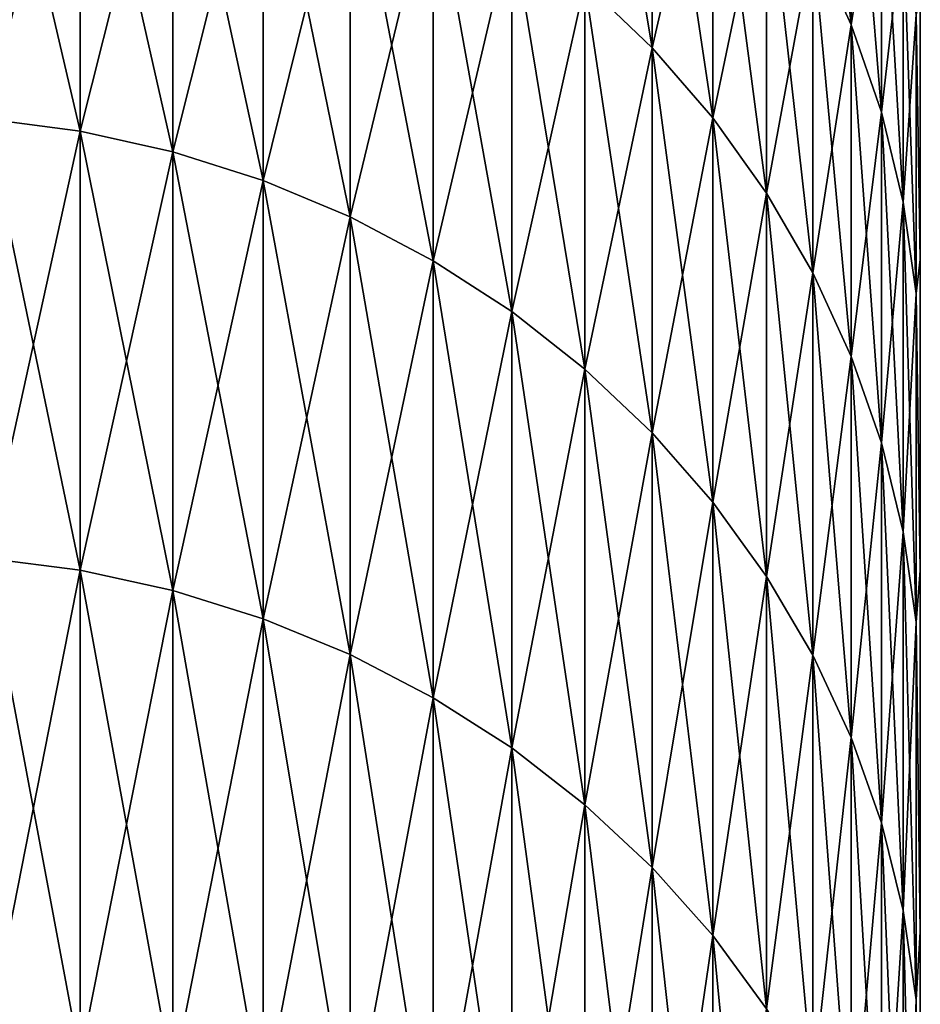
# Model space of a CAD drawing. Header units: metres. Extents: x -46 to 104, y -30 to 30.
# Tile 104 of 256: x -39.375 to -38.5, y 27.51 to 28.467. Entities that reach past the tile are written whole.
import ezdxf

# ---------------------------------------------------------------- set-up
doc = ezdxf.new("R2010")
doc.units = ezdxf.units.M
doc.layers.add('solid_26_000_502_XXX', color=7, linetype='CONTINUOUS')

msp = doc.modelspace()

# ---------------------------------------------------------------- linework, layer by layer
at = {"layer": 'solid_26_000_502_XXX'}
for points in [[(-38.760494, 28.439562, 603.533203), (-38.825825, 28.502266, 603.514526), (-38.825825, 28.828581, 604.699585)], [(-38.760494, 28.76516, 604.715698), (-38.760494, 28.439562, 603.533203), (-38.825825, 28.828581, 604.699585)], [(-38.760494, 28.439562, -8.466825), (-38.825825, 28.502266, -8.485492), (-38.825825, 28.828581, -7.300388)], [(-38.760494, 28.76516, -7.284328), (-38.760494, 28.439562, -8.466825), (-38.825825, 28.828581, -7.300388)], [(-38.567127, 28.461794, 604.79248), (-38.604385, 28.543825, 604.771729), (-38.604385, 28.81815, 605.957458)], [(-38.567127, 28.735331, 605.974854), (-38.567127, 28.461794, 604.79248), (-38.604385, 28.81815, 605.957458)], [(-38.567127, 28.461794, -7.207505), (-38.604385, 28.543825, -7.228278), (-38.604385, 28.81815, -6.042531)], [(-38.567127, 28.735331, -6.025165), (-38.567127, 28.461794, -7.207505), (-38.604385, 28.81815, -6.042531)], [(-38.760494, 28.439562, 620.466797), (-38.760494, 28.76516, 619.284302), (-38.825825, 28.502266, 620.485474)], [(-38.760494, 28.439562, 8.466825), (-38.760494, 28.76516, 7.284328), (-38.825825, 28.502266, 8.485492)], [(-38.701481, 28.371342, 603.553467), (-38.760494, 28.439562, 603.533203), (-38.760494, 28.76516, 604.715698)], [(-38.701481, 28.696157, 604.733154), (-38.701481, 28.371342, 603.553467), (-38.760494, 28.76516, 604.715698)], [(-38.701481, 28.696157, 619.266846), (-38.760494, 28.76516, 619.284302), (-38.760494, 28.439562, 620.466797)], [(-38.701481, 28.371342, -8.446514), (-38.760494, 28.439562, -8.466825), (-38.760494, 28.76516, -7.284328)], [(-38.701481, 28.696157, -7.266854), (-38.701481, 28.371342, -8.446514), (-38.760494, 28.76516, -7.284328)], [(-38.701481, 28.696157, 7.266854), (-38.760494, 28.76516, 7.284328), (-38.760494, 28.439562, 8.466825)], [(-39.316158, 28.358397, 602.264526), (-39.40773, 28.370483, 602.260376), (-39.40773, 28.748735, 603.441101)], [(-39.316158, 28.736488, 603.444763), (-39.316158, 28.358397, 602.264526), (-39.40773, 28.748735, 603.441101)], [(-39.316158, 28.736488, 620.555237), (-39.40773, 28.748735, 620.558899), (-39.40773, 28.370483, 621.739624)], [(-39.316158, 28.358397, -9.73545), (-39.40773, 28.370483, -9.739599), (-39.40773, 28.748735, -8.558869)], [(-39.316158, 28.736488, -8.555223), (-39.316158, 28.358397, -9.73545), (-39.40773, 28.748735, -8.558869)], [(-39.316158, 28.736488, 8.555223), (-39.40773, 28.748735, 8.558869), (-39.40773, 28.370483, 9.739599)], [(-39.316158, 28.358397, 621.735474), (-39.316158, 28.736488, 620.555237), (-39.40773, 28.370483, 621.739624)], [(-39.316158, 28.358397, 9.73545), (-39.316158, 28.736488, 8.555223), (-39.40773, 28.370483, 9.739599)], [(-39.226158, 28.338364, 602.271423), (-39.316158, 28.358397, 602.264526), (-39.316158, 28.736488, 603.444763)], [(-39.226158, 28.716188, 603.450806), (-39.226158, 28.338364, 602.271423), (-39.316158, 28.736488, 603.444763)], [(-39.226158, 28.716188, 620.549194), (-39.316158, 28.736488, 620.555237), (-39.316158, 28.358397, 621.735474)], [(-39.226158, 28.338364, -9.728573), (-39.316158, 28.358397, -9.73545), (-39.316158, 28.736488, -8.555223)], [(-39.226158, 28.716188, -8.54918), (-39.226158, 28.338364, -9.728573), (-39.316158, 28.736488, -8.555223)], [(-39.226158, 28.716188, 8.54918), (-39.316158, 28.736488, 8.555223), (-39.316158, 28.358397, 9.73545)], [(-38.567127, 28.461794, 619.20752), (-38.567127, 28.735331, 618.025146), (-38.604385, 28.543825, 619.228271)], [(-38.567127, 28.461794, 7.207505), (-38.567127, 28.735331, 6.025165), (-38.604385, 28.543825, 7.228278)], [(-38.537846, 28.376776, 604.814026), (-38.567127, 28.461794, 604.79248), (-38.567127, 28.735331, 605.974854)], [(-38.537846, 28.649496, 605.992859), (-38.537846, 28.376776, 604.814026), (-38.567127, 28.735331, 605.974854)], [(-38.537846, 28.649496, 618.007141), (-38.567127, 28.735331, 618.025146), (-38.567127, 28.461794, 619.20752)], [(-38.537846, 28.376776, -7.185976), (-38.567127, 28.461794, -7.207505), (-38.567127, 28.735331, -6.025165)], [(-38.537846, 28.649496, -6.007168), (-38.537846, 28.376776, -7.185976), (-38.567127, 28.735331, -6.025165)], [(-38.537846, 28.649496, 6.007168), (-38.567127, 28.735331, 6.025165), (-38.567127, 28.461794, 7.207505)], [(-39.226158, 28.338364, 621.728577), (-39.226158, 28.716188, 620.549194), (-39.316158, 28.358397, 621.735474)], [(-39.226158, 28.338364, 9.728573), (-39.226158, 28.716188, 8.54918), (-39.316158, 28.358397, 9.73545)], [(-39.1385, 28.310555, 602.280945), (-39.226158, 28.338364, 602.271423), (-39.226158, 28.716188, 603.450806)], [(-39.1385, 28.688007, 603.459229), (-39.1385, 28.310555, 602.280945), (-39.226158, 28.716188, 603.450806)], [(-39.1385, 28.688007, 620.540771), (-39.226158, 28.716188, 620.549194), (-39.226158, 28.338364, 621.728577)], [(-39.1385, 28.310555, -9.719026), (-39.226158, 28.338364, -9.728573), (-39.226158, 28.716188, -8.54918)], [(-39.1385, 28.688007, -8.54079), (-39.1385, 28.310555, -9.719026), (-39.226158, 28.716188, -8.54918)], [(-39.1385, 28.688007, 8.54079), (-39.226158, 28.716188, 8.54918), (-39.226158, 28.338364, 9.728573)], [(-38.701481, 28.371342, 620.446533), (-38.701481, 28.696157, 619.266846), (-38.760494, 28.439562, 620.466797)], [(-38.701481, 28.371342, 8.446514), (-38.701481, 28.696157, 7.266854), (-38.760494, 28.439562, 8.466825)], [(-38.649296, 28.298191, 603.575256), (-38.701481, 28.371342, 603.553467), (-38.701481, 28.696157, 604.733154)], [(-38.649296, 28.622169, 604.751892), (-38.649296, 28.298191, 603.575256), (-38.701481, 28.696157, 604.733154)], [(-38.649296, 28.622169, 619.248108), (-38.701481, 28.696157, 619.266846), (-38.701481, 28.371342, 620.446533)], [(-38.649296, 28.298191, -8.424736), (-38.701481, 28.371342, -8.446514), (-38.701481, 28.696157, -7.266854)], [(-38.649296, 28.622169, -7.248117), (-38.649296, 28.298191, -8.424736), (-38.701481, 28.696157, -7.266854)], [(-38.649296, 28.622169, 7.248117), (-38.701481, 28.696157, 7.266854), (-38.701481, 28.371342, 8.446514)], [(-39.1385, 28.310555, 621.719055), (-39.1385, 28.688007, 620.540771), (-39.226158, 28.338364, 621.728577)], [(-39.1385, 28.310555, 9.719026), (-39.1385, 28.688007, 8.54079), (-39.226158, 28.338364, 9.728573)], [(-39.053932, 28.275206, 602.293091), (-39.1385, 28.310555, 602.280945), (-39.1385, 28.688007, 603.459229)], [(-39.053932, 28.652187, 603.469849), (-39.053932, 28.275206, 602.293091), (-39.1385, 28.688007, 603.459229)], [(-39.053932, 28.652187, 620.530151), (-39.1385, 28.688007, 620.540771), (-39.1385, 28.310555, 621.719055)], [(-39.053932, 28.275206, -9.70689), (-39.1385, 28.310555, -9.719026), (-39.1385, 28.688007, -8.54079)], [(-39.053932, 28.652187, -8.530126), (-39.053932, 28.275206, -9.70689), (-39.1385, 28.688007, -8.54079)], [(-39.053932, 28.652187, 8.530126), (-39.1385, 28.688007, 8.54079), (-39.1385, 28.310555, 9.719026)], [(-39.053932, 28.275206, 621.706909), (-39.053932, 28.652187, 620.530151), (-39.1385, 28.310555, 621.719055)], [(-39.053932, 28.275206, 9.70689), (-39.053932, 28.652187, 8.530126), (-39.1385, 28.310555, 9.719026)], [(-38.973175, 28.23262, 602.307739), (-39.053932, 28.275206, 602.293091), (-39.053932, 28.652187, 603.469849)], [(-38.973175, 28.609035, 603.482727), (-38.973175, 28.23262, 602.307739), (-39.053932, 28.652187, 603.469849)], [(-38.973175, 28.609035, 620.517273), (-39.053932, 28.652187, 620.530151), (-39.053932, 28.275206, 621.706909)], [(-38.973175, 28.23262, -9.69227), (-39.053932, 28.275206, -9.70689), (-39.053932, 28.652187, -8.530126)], [(-38.973175, 28.609035, -8.517279), (-38.973175, 28.23262, -9.69227), (-39.053932, 28.652187, -8.530126)], [(-38.973175, 28.609035, 8.517279), (-39.053932, 28.652187, 8.530126), (-39.053932, 28.275206, 9.70689)], [(-38.537846, 28.376776, 619.185974), (-38.537846, 28.649496, 618.007141), (-38.567127, 28.461794, 619.20752)], [(-38.537846, 28.376776, 7.185976), (-38.537846, 28.649496, 6.007168), (-38.567127, 28.461794, 7.207505)], [(-38.516788, 28.289501, 604.836121), (-38.537846, 28.376776, 604.814026), (-38.537846, 28.649496, 605.992859)], [(-38.516788, 28.561382, 606.011292), (-38.516788, 28.289501, 604.836121), (-38.537846, 28.649496, 605.992859)], [(-38.516788, 28.561382, 617.988708), (-38.537846, 28.649496, 618.007141), (-38.537846, 28.376776, 619.185974)], [(-38.516788, 28.289501, -7.163875), (-38.537846, 28.376776, -7.185976), (-38.537846, 28.649496, -6.007168)], [(-38.516788, 28.561382, -5.988692), (-38.516788, 28.289501, -7.163875), (-38.537846, 28.649496, -6.007168)], [(-38.516788, 28.561382, 5.988692), (-38.537846, 28.649496, 6.007168), (-38.537846, 28.376776, 7.185976)], [(-38.649296, 28.298191, 620.424744), (-38.649296, 28.622169, 619.248108), (-38.701481, 28.371342, 620.446533)], [(-38.649296, 28.298191, 8.424736), (-38.649296, 28.622169, 7.248117), (-38.701481, 28.371342, 8.446514)], [(-38.604385, 28.220732, 603.598328), (-38.649296, 28.298191, 603.575256), (-38.649296, 28.622169, 604.751892)], [(-38.604385, 28.543825, 604.771729), (-38.604385, 28.220732, 603.598328), (-38.649296, 28.622169, 604.751892)], [(-38.604385, 28.543825, 619.228271), (-38.649296, 28.622169, 619.248108), (-38.649296, 28.298191, 620.424744)], [(-38.604385, 28.220732, -8.401676), (-38.649296, 28.298191, -8.424736), (-38.649296, 28.622169, -7.248117)], [(-38.604385, 28.543825, -7.228278), (-38.604385, 28.220732, -8.401676), (-38.649296, 28.622169, -7.248117)], [(-38.604385, 28.543825, 7.228278), (-38.649296, 28.622169, 7.248117), (-38.649296, 28.298191, 8.424736)], [(-38.973175, 28.23262, 621.692261), (-38.973175, 28.609035, 620.517273), (-39.053932, 28.275206, 621.706909)], [(-38.973175, 28.23262, 9.69227), (-38.973175, 28.609035, 8.517279), (-39.053932, 28.275206, 9.70689)], [(-38.896923, 28.183163, 602.324707), (-38.973175, 28.23262, 602.307739), (-38.973175, 28.609035, 603.482727)], [(-38.896923, 28.558918, 603.49762), (-38.896923, 28.183163, 602.324707), (-38.973175, 28.609035, 603.482727)], [(-38.896923, 28.558918, 620.50238), (-38.973175, 28.609035, 620.517273), (-38.973175, 28.23262, 621.692261)], [(-38.896923, 28.183163, -9.675292), (-38.973175, 28.23262, -9.69227), (-38.973175, 28.609035, -8.517279)], [(-38.896923, 28.558918, -8.502358), (-38.896923, 28.183163, -9.675292), (-38.973175, 28.609035, -8.517279)], [(-38.896923, 28.558918, 8.502358), (-38.973175, 28.609035, 8.517279), (-38.973175, 28.23262, 9.69227)], [(-38.896923, 28.183163, 621.675293), (-38.896923, 28.558918, 620.50238), (-38.973175, 28.23262, 621.692261)], [(-38.896923, 28.183163, 9.675292), (-38.896923, 28.558918, 8.502358), (-38.973175, 28.23262, 9.69227)], [(-38.825825, 28.127254, 602.343872), (-38.896923, 28.183163, 602.324707), (-38.896923, 28.558918, 603.49762)], [(-38.825825, 28.502266, 603.514526), (-38.825825, 28.127254, 602.343872), (-38.896923, 28.558918, 603.49762)], [(-38.825825, 28.502266, 620.485474), (-38.896923, 28.558918, 620.50238), (-38.896923, 28.183163, 621.675293)], [(-38.825825, 28.127254, -9.656099), (-38.896923, 28.183163, -9.675292), (-38.896923, 28.558918, -8.502358)], [(-38.825825, 28.502266, -8.485492), (-38.825825, 28.127254, -9.656099), (-38.896923, 28.558918, -8.502358)], [(-38.825825, 28.502266, 8.485492), (-38.896923, 28.558918, 8.502358), (-38.896923, 28.183163, 9.675292)], [(-38.516788, 28.289501, 619.163879), (-38.516788, 28.561382, 617.988708), (-38.537846, 28.376776, 619.185974)], [(-38.516788, 28.289501, 7.163875), (-38.516788, 28.561382, 5.988692), (-38.537846, 28.376776, 7.185976)], [(-38.504139, 28.200714, 604.858582), (-38.516788, 28.289501, 604.836121), (-38.516788, 28.561382, 606.011292)], [(-38.504139, 28.471743, 606.03009), (-38.504139, 28.200714, 604.858582), (-38.516788, 28.561382, 606.011292)], [(-38.504139, 28.471743, 617.96991), (-38.516788, 28.561382, 617.988708), (-38.516788, 28.289501, 619.163879)], [(-38.504139, 28.200714, -7.141391), (-38.516788, 28.289501, -7.163875), (-38.516788, 28.561382, -5.988692)], [(-38.504139, 28.471743, -5.969897), (-38.504139, 28.200714, -7.141391), (-38.516788, 28.561382, -5.988692)], [(-38.504139, 28.471743, 5.969897), (-38.516788, 28.561382, 5.988692), (-38.516788, 28.289501, 7.163875)], [(-38.604385, 28.220732, 620.401672), (-38.604385, 28.543825, 619.228271), (-38.649296, 28.298191, 620.424744)], [(-38.604385, 28.220732, 8.401676), (-38.604385, 28.543825, 7.228278), (-38.649296, 28.298191, 8.424736)], [(-38.567127, 28.139629, 603.622498), (-38.604385, 28.220732, 603.598328), (-38.604385, 28.543825, 604.771729)], [(-38.567127, 28.461794, 604.79248), (-38.567127, 28.139629, 603.622498), (-38.604385, 28.543825, 604.771729)], [(-38.567127, 28.461794, 619.20752), (-38.604385, 28.543825, 619.228271), (-38.604385, 28.220732, 620.401672)], [(-38.567127, 28.139629, -8.377531), (-38.604385, 28.220732, -8.401676), (-38.604385, 28.543825, -7.228278)], [(-38.567127, 28.461794, -7.207505), (-38.567127, 28.139629, -8.377531), (-38.604385, 28.543825, -7.228278)], [(-38.567127, 28.461794, 7.207505), (-38.604385, 28.543825, 7.228278), (-38.604385, 28.220732, 8.401676)], [(-38.825825, 28.127254, 621.656128), (-38.825825, 28.502266, 620.485474), (-38.896923, 28.183163, 621.675293)], [(-38.825825, 28.127254, 9.656099), (-38.825825, 28.502266, 8.485492), (-38.896923, 28.183163, 9.675292)], [(-38.760494, 28.065376, 602.365173), (-38.825825, 28.127254, 602.343872), (-38.825825, 28.502266, 603.514526)], [(-38.760494, 28.439562, 603.533203), (-38.760494, 28.065376, 602.365173), (-38.825825, 28.502266, 603.514526)], [(-38.760494, 28.439562, 620.466797), (-38.825825, 28.502266, 620.485474), (-38.825825, 28.127254, 621.656128)], [(-38.760494, 28.065376, -9.634856), (-38.825825, 28.127254, -9.656099), (-38.825825, 28.502266, -8.485492)], [(-38.760494, 28.439562, -8.466825), (-38.760494, 28.065376, -9.634856), (-38.825825, 28.502266, -8.485492)], [(-38.760494, 28.439562, 8.466825), (-38.825825, 28.502266, 8.485492), (-38.825825, 28.127254, 9.656099)], [(-38.504139, 28.471743, 5.969897), (-38.5, 28.23386, 6.621858), (-38.5, 28.486378, 5.433796)], [(-38.504139, 28.471743, -5.969897), (-38.5, 28.486374, -5.433815), (-38.5, 28.233856, -6.621876)], [(-38.504139, 28.471743, 617.96991), (-38.5, 28.23385, 618.621887), (-38.5, 28.486372, 617.433838)], [(-38.504139, 28.471743, 606.03009), (-38.5, 28.486368, 606.566162), (-38.5, 28.233847, 605.378052)], [(-38.5, 28.486374, -5.433815), (-38.5, 28.486378, 5.433796), (-38.5, 28.23386, 6.621858)], [(-38.5, 28.233856, -6.621876), (-38.5, 28.486374, -5.433815), (-38.5, 28.23386, 6.621858)], [(-38.5, 28.486368, 606.566162), (-38.5, 28.486372, 617.433838), (-38.5, 28.23385, 618.621887)], [(-38.5, 28.233847, 605.378052), (-38.5, 28.486368, 606.566162), (-38.5, 28.23385, 618.621887)], [(-38.504139, 28.200714, 619.141418), (-38.504139, 28.471743, 617.96991), (-38.516788, 28.289501, 619.163879)], [(-38.504139, 28.200714, 7.141391), (-38.504139, 28.471743, 5.969897), (-38.516788, 28.289501, 7.163875)], [(-38.504139, 28.200714, 619.141418), (-38.5, 28.23385, 618.621887), (-38.504139, 28.471743, 617.96991)], [(-38.504139, 28.471743, 606.03009), (-38.5, 28.233847, 605.378052), (-38.504139, 28.200714, 604.858582)], [(-38.504139, 28.200714, 7.141391), (-38.5, 28.23386, 6.621858), (-38.504139, 28.471743, 5.969897)], [(-38.504139, 28.471743, -5.969897), (-38.5, 28.233856, -6.621876), (-38.504139, 28.200714, -7.141391)], [(-38.567127, 28.139629, 620.377502), (-38.567127, 28.461794, 619.20752), (-38.604385, 28.220732, 620.401672)], [(-38.567127, 28.139629, 8.377531), (-38.567127, 28.461794, 7.207505), (-38.604385, 28.220732, 8.401676)], [(-38.537846, 28.055576, 603.647522), (-38.567127, 28.139629, 603.622498), (-38.567127, 28.461794, 604.79248)], [(-38.537846, 28.376776, 604.814026), (-38.537846, 28.055576, 603.647522), (-38.567127, 28.461794, 604.79248)], [(-38.537846, 28.376776, 619.185974), (-38.567127, 28.461794, 619.20752), (-38.567127, 28.139629, 620.377502)], [(-38.537846, 28.055576, -8.352507), (-38.567127, 28.139629, -8.377531), (-38.567127, 28.461794, -7.207505)], [(-38.537846, 28.376776, -7.185976), (-38.537846, 28.055576, -8.352507), (-38.567127, 28.461794, -7.207505)], [(-38.537846, 28.376776, 7.185976), (-38.567127, 28.461794, 7.207505), (-38.567127, 28.139629, 8.377531)], [(-38.760494, 28.065376, 621.634827), (-38.760494, 28.439562, 620.466797), (-38.825825, 28.127254, 621.656128)], [(-38.760494, 28.065376, 9.634856), (-38.760494, 28.439562, 8.466825), (-38.825825, 28.127254, 9.656099)], [(-38.701481, 27.998055, 602.388245), (-38.760494, 28.065376, 602.365173), (-38.760494, 28.439562, 603.533203)], [(-38.701481, 28.371342, 603.553467), (-38.701481, 27.998055, 602.388245), (-38.760494, 28.439562, 603.533203)], [(-38.701481, 28.371342, 620.446533), (-38.760494, 28.439562, 620.466797), (-38.760494, 28.065376, 621.634827)], [(-38.701481, 27.998055, -9.611744), (-38.760494, 28.065376, -9.634856), (-38.760494, 28.439562, -8.466825)], [(-38.701481, 28.371342, -8.446514), (-38.701481, 27.998055, -9.611744), (-38.760494, 28.439562, -8.466825)], [(-38.701481, 28.371342, 8.446514), (-38.760494, 28.439562, 8.466825), (-38.760494, 28.065376, 9.634856)], [(-39.316158, 27.931854, 601.100952), (-39.40773, 27.943758, 601.096313), (-39.40773, 28.370483, 602.260376)], [(-39.316158, 28.358397, 602.264526), (-39.316158, 27.931854, 601.100952), (-39.40773, 28.370483, 602.260376)], [(-39.316158, 28.358397, 621.735474), (-39.40773, 28.370483, 621.739624), (-39.40773, 27.943758, 622.903687)], [(-39.316158, 27.931854, -10.899043), (-39.40773, 27.943758, -10.903688), (-39.40773, 28.370483, -9.739599)], [(-39.316158, 28.358397, -9.73545), (-39.316158, 27.931854, -10.899043), (-39.40773, 28.370483, -9.739599)], [(-39.316158, 28.358397, 9.73545), (-39.40773, 28.370483, 9.739599), (-39.40773, 27.943758, 10.903688)], [(-38.701481, 27.998055, 621.611755), (-38.701481, 28.371342, 620.446533), (-38.760494, 28.065376, 621.634827)], [(-38.701481, 27.998055, 9.611744), (-38.701481, 28.371342, 8.446514), (-38.760494, 28.065376, 9.634856)], [(-38.649296, 27.925865, 602.413025), (-38.701481, 27.998055, 602.388245), (-38.701481, 28.371342, 603.553467)], [(-38.649296, 28.298191, 603.575256), (-38.649296, 27.925865, 602.413025), (-38.701481, 28.371342, 603.553467)], [(-38.649296, 28.298191, 620.424744), (-38.701481, 28.371342, 620.446533), (-38.701481, 27.998055, 621.611755)], [(-38.649296, 27.925865, -9.586962), (-38.701481, 27.998055, -9.611744), (-38.701481, 28.371342, -8.446514)], [(-38.649296, 28.298191, -8.424736), (-38.649296, 27.925865, -9.586962), (-38.701481, 28.371342, -8.446514)], [(-38.649296, 28.298191, 8.424736), (-38.701481, 28.371342, 8.446514), (-38.701481, 27.998055, 9.611744)], [(-38.537846, 28.055576, 620.352478), (-38.537846, 28.376776, 619.185974), (-38.567127, 28.139629, 620.377502)], [(-38.537846, 28.055576, 8.352507), (-38.537846, 28.376776, 7.185976), (-38.567127, 28.139629, 8.377531)], [(-38.516788, 27.969288, 603.673157), (-38.537846, 28.055576, 603.647522), (-38.537846, 28.376776, 604.814026)], [(-38.516788, 28.289501, 604.836121), (-38.516788, 27.969288, 603.673157), (-38.537846, 28.376776, 604.814026)], [(-38.516788, 28.289501, 619.163879), (-38.537846, 28.376776, 619.185974), (-38.537846, 28.055576, 620.352478)], [(-38.516788, 27.969288, -8.326818), (-38.537846, 28.055576, -8.352507), (-38.537846, 28.376776, -7.185976)], [(-38.516788, 28.289501, -7.163875), (-38.516788, 27.969288, -8.326818), (-38.537846, 28.376776, -7.185976)], [(-38.516788, 28.289501, 7.163875), (-38.537846, 28.376776, 7.185976), (-38.537846, 28.055576, 8.352507)], [(-39.316158, 27.931854, 622.899048), (-39.316158, 28.358397, 621.735474), (-39.40773, 27.943758, 622.903687)], [(-39.316158, 27.931854, 10.899043), (-39.316158, 28.358397, 9.73545), (-39.40773, 27.943758, 10.903688)], [(-39.226158, 27.912123, 601.108643), (-39.316158, 27.931854, 601.100952), (-39.316158, 28.358397, 602.264526)], [(-39.226158, 28.338364, 602.271423), (-39.226158, 27.912123, 601.108643), (-39.316158, 28.358397, 602.264526)], [(-39.226158, 28.338364, 621.728577), (-39.316158, 28.358397, 621.735474), (-39.316158, 27.931854, 622.899048)], [(-39.226158, 27.912123, -10.891344), (-39.316158, 27.931854, -10.899043), (-39.316158, 28.358397, -9.73545)], [(-39.226158, 28.338364, -9.728573), (-39.226158, 27.912123, -10.891344), (-39.316158, 28.358397, -9.73545)], [(-39.226158, 28.338364, 9.728573), (-39.316158, 28.358397, 9.73545), (-39.316158, 27.931854, 10.899043)], [(-39.226158, 27.912123, 622.891357), (-39.226158, 28.338364, 621.728577), (-39.316158, 27.931854, 622.899048)], [(-39.226158, 27.912123, 10.891344), (-39.226158, 28.338364, 9.728573), (-39.316158, 27.931854, 10.899043)], [(-39.1385, 27.884731, 601.119324), (-39.226158, 27.912123, 601.108643), (-39.226158, 28.338364, 602.271423)], [(-39.1385, 28.310555, 602.280945), (-39.1385, 27.884731, 601.119324), (-39.226158, 28.338364, 602.271423)], [(-39.1385, 28.310555, 621.719055), (-39.226158, 28.338364, 621.728577), (-39.226158, 27.912123, 622.891357)], [(-39.1385, 27.884731, -10.880656), (-39.226158, 27.912123, -10.891344), (-39.226158, 28.338364, -9.728573)], [(-39.1385, 28.310555, -9.719026), (-39.1385, 27.884731, -10.880656), (-39.226158, 28.338364, -9.728573)], [(-39.1385, 28.310555, 9.719026), (-39.226158, 28.338364, 9.728573), (-39.226158, 27.912123, 10.891344)], [(-39.1385, 27.884731, 622.880676), (-39.1385, 28.310555, 621.719055), (-39.226158, 27.912123, 622.891357)], [(-39.1385, 27.884731, 10.880656), (-39.1385, 28.310555, 9.719026), (-39.226158, 27.912123, 10.891344)], [(-39.053932, 27.849915, 601.132935), (-39.1385, 27.884731, 601.119324), (-39.1385, 28.310555, 602.280945)], [(-39.053932, 28.275206, 602.293091), (-39.053932, 27.849915, 601.132935), (-39.1385, 28.310555, 602.280945)], [(-39.053932, 28.275206, 621.706909), (-39.1385, 28.310555, 621.719055), (-39.1385, 27.884731, 622.880676)], [(-39.053932, 27.849915, -10.86707), (-39.1385, 27.884731, -10.880656), (-39.1385, 28.310555, -9.719026)], [(-39.053932, 28.275206, -9.70689), (-39.053932, 27.849915, -10.86707), (-39.1385, 28.310555, -9.719026)], [(-39.053932, 28.275206, 9.70689), (-39.1385, 28.310555, 9.719026), (-39.1385, 27.884731, 10.880656)], [(-38.649296, 27.925865, 621.586975), (-38.649296, 28.298191, 620.424744), (-38.701481, 27.998055, 621.611755)], [(-38.649296, 27.925865, 9.586962), (-38.649296, 28.298191, 8.424736), (-38.701481, 27.998055, 9.611744)], [(-38.604385, 27.849426, 602.43927), (-38.649296, 27.925865, 602.413025), (-38.649296, 28.298191, 603.575256)], [(-38.604385, 28.220732, 603.598328), (-38.604385, 27.849426, 602.43927), (-38.649296, 28.298191, 603.575256)], [(-38.604385, 28.220732, 620.401672), (-38.649296, 28.298191, 620.424744), (-38.649296, 27.925865, 621.586975)], [(-38.604385, 27.849426, -9.56072), (-38.649296, 27.925865, -9.586962), (-38.649296, 28.298191, -8.424736)], [(-38.604385, 28.220732, -8.401676), (-38.604385, 27.849426, -9.56072), (-38.649296, 28.298191, -8.424736)], [(-38.604385, 28.220732, 8.401676), (-38.649296, 28.298191, 8.424736), (-38.649296, 27.925865, 9.586962)], [(-38.516788, 27.969288, 620.326843), (-38.516788, 28.289501, 619.163879), (-38.537846, 28.055576, 620.352478)], [(-38.516788, 27.969288, 8.326818), (-38.516788, 28.289501, 7.163875), (-38.537846, 28.055576, 8.352507)], [(-38.504139, 27.881506, 603.699341), (-38.516788, 27.969288, 603.673157), (-38.516788, 28.289501, 604.836121)], [(-38.504139, 28.200714, 604.858582), (-38.504139, 27.881506, 603.699341), (-38.516788, 28.289501, 604.836121)], [(-38.504139, 28.200714, 619.141418), (-38.516788, 28.289501, 619.163879), (-38.516788, 27.969288, 620.326843)], [(-38.504139, 27.881506, -8.300684), (-38.516788, 27.969288, -8.326818), (-38.516788, 28.289501, -7.163875)], [(-38.504139, 28.200714, -7.141391), (-38.504139, 27.881506, -8.300684), (-38.516788, 28.289501, -7.163875)], [(-38.504139, 28.200714, 7.141391), (-38.516788, 28.289501, 7.163875), (-38.516788, 27.969288, 8.326818)], [(-39.053932, 27.849915, 622.867065), (-39.053932, 28.275206, 621.706909), (-39.1385, 27.884731, 622.880676)], [(-39.053932, 27.849915, 10.86707), (-39.053932, 28.275206, 9.70689), (-39.1385, 27.884731, 10.880656)], [(-38.973175, 27.80797, 601.149292), (-39.053932, 27.849915, 601.132935), (-39.053932, 28.275206, 602.293091)], [(-38.973175, 28.23262, 602.307739), (-38.973175, 27.80797, 601.149292), (-39.053932, 28.275206, 602.293091)], [(-38.973175, 28.23262, 621.692261), (-39.053932, 28.275206, 621.706909), (-39.053932, 27.849915, 622.867065)], [(-38.973175, 27.80797, -10.850703), (-39.053932, 27.849915, -10.86707), (-39.053932, 28.275206, -9.70689)], [(-38.973175, 28.23262, -9.69227), (-38.973175, 27.80797, -10.850703), (-39.053932, 28.275206, -9.70689)], [(-38.973175, 28.23262, 9.69227), (-39.053932, 28.275206, 9.70689), (-39.053932, 27.849915, 10.86707)], [(-38.973175, 27.80797, 622.850708), (-38.973175, 28.23262, 621.692261), (-39.053932, 27.849915, 622.867065)], [(-38.973175, 27.80797, 10.850703), (-38.973175, 28.23262, 9.69227), (-39.053932, 27.849915, 10.86707)], [(-38.896923, 27.759256, 601.168335), (-38.973175, 27.80797, 601.149292), (-38.973175, 28.23262, 602.307739)], [(-38.896923, 28.183163, 602.324707), (-38.896923, 27.759256, 601.168335), (-38.973175, 28.23262, 602.307739)], [(-38.896923, 28.183163, 621.675293), (-38.973175, 28.23262, 621.692261), (-38.973175, 27.80797, 622.850708)], [(-38.896923, 27.759256, -10.831696), (-38.973175, 27.80797, -10.850703), (-38.973175, 28.23262, -9.69227)], [(-38.896923, 28.183163, -9.675292), (-38.896923, 27.759256, -10.831696), (-38.973175, 28.23262, -9.69227)], [(-38.896923, 28.183163, 9.675292), (-38.973175, 28.23262, 9.69227), (-38.973175, 27.80797, 10.850703)], [(-38.504139, 28.200714, 7.141391), (-38.5, 27.931816, 7.798305), (-38.5, 28.23386, 6.621858)], [(-38.504139, 28.200714, -7.141391), (-38.5, 28.233856, -6.621876), (-38.5, 27.93181, -7.798323)], [(-38.504139, 28.200714, 619.141418), (-38.5, 27.931803, 619.79834), (-38.5, 28.23385, 618.621887)], [(-38.504139, 28.200714, 604.858582), (-38.5, 28.233847, 605.378052), (-38.5, 27.931797, 604.201599)], [(-38.5, 28.233856, -6.621876), (-38.5, 28.23386, 6.621858), (-38.5, 27.931816, 7.798305)], [(-38.5, 27.93181, -7.798323), (-38.5, 28.233856, -6.621876), (-38.5, 27.931816, 7.798305)], [(-38.5, 28.233847, 605.378052), (-38.5, 28.23385, 618.621887), (-38.5, 27.931803, 619.79834)], [(-38.5, 27.931797, 604.201599), (-38.5, 28.233847, 605.378052), (-38.5, 27.931803, 619.79834)], [(-38.604385, 27.849426, 621.56073), (-38.604385, 28.220732, 620.401672), (-38.649296, 27.925865, 621.586975)], [(-38.604385, 27.849426, 9.56072), (-38.604385, 28.220732, 8.401676), (-38.649296, 27.925865, 9.586962)], [(-38.567127, 27.76939, 602.466736), (-38.604385, 27.849426, 602.43927), (-38.604385, 28.220732, 603.598328)], [(-38.567127, 28.139629, 603.622498), (-38.567127, 27.76939, 602.466736), (-38.604385, 28.220732, 603.598328)], [(-38.567127, 28.139629, 620.377502), (-38.604385, 28.220732, 620.401672), (-38.604385, 27.849426, 621.56073)], [(-38.567127, 27.76939, -9.533244), (-38.604385, 27.849426, -9.56072), (-38.604385, 28.220732, -8.401676)], [(-38.567127, 28.139629, -8.377531), (-38.567127, 27.76939, -9.533244), (-38.604385, 28.220732, -8.401676)], [(-38.567127, 28.139629, 8.377531), (-38.604385, 28.220732, 8.401676), (-38.604385, 27.849426, 9.56072)], [(-38.504139, 27.881506, 620.300659), (-38.504139, 28.200714, 619.141418), (-38.516788, 27.969288, 620.326843)], [(-38.504139, 27.881506, 8.300684), (-38.504139, 28.200714, 7.141391), (-38.516788, 27.969288, 8.326818)], [(-38.504139, 27.881506, 620.300659), (-38.5, 27.931803, 619.79834), (-38.504139, 28.200714, 619.141418)], [(-38.504139, 28.200714, 604.858582), (-38.5, 27.931797, 604.201599), (-38.504139, 27.881506, 603.699341)], [(-38.504139, 27.881506, 8.300684), (-38.5, 27.931816, 7.798305), (-38.504139, 28.200714, 7.141391)], [(-38.504139, 28.200714, -7.141391), (-38.5, 27.93181, -7.798323), (-38.504139, 27.881506, -8.300684)], [(-38.896923, 27.759256, 622.831665), (-38.896923, 28.183163, 621.675293), (-38.973175, 27.80797, 622.850708)], [(-38.896923, 27.759256, 10.831696), (-38.896923, 28.183163, 9.675292), (-38.973175, 27.80797, 10.850703)], [(-38.825825, 27.704189, 601.189819), (-38.896923, 27.759256, 601.168335), (-38.896923, 28.183163, 602.324707)], [(-38.825825, 28.127254, 602.343872), (-38.825825, 27.704189, 601.189819), (-38.896923, 28.183163, 602.324707)], [(-38.825825, 28.127254, 621.656128), (-38.896923, 28.183163, 621.675293), (-38.896923, 27.759256, 622.831665)], [(-38.825825, 27.704189, -10.810208), (-38.896923, 27.759256, -10.831696), (-38.896923, 28.183163, -9.675292)], [(-38.825825, 28.127254, -9.656099), (-38.825825, 27.704189, -10.810208), (-38.896923, 28.183163, -9.675292)], [(-38.825825, 28.127254, 9.656099), (-38.896923, 28.183163, 9.675292), (-38.896923, 27.759256, 10.831696)], [(-38.567127, 27.76939, 621.533264), (-38.567127, 28.139629, 620.377502), (-38.604385, 27.849426, 621.56073)], [(-38.567127, 27.76939, 9.533244), (-38.567127, 28.139629, 8.377531), (-38.604385, 27.849426, 9.56072)], [(-38.537846, 27.686441, 602.495239), (-38.567127, 27.76939, 602.466736), (-38.567127, 28.139629, 603.622498)], [(-38.537846, 28.055576, 603.647522), (-38.537846, 27.686441, 602.495239), (-38.567127, 28.139629, 603.622498)], [(-38.537846, 28.055576, 620.352478), (-38.567127, 28.139629, 620.377502), (-38.567127, 27.76939, 621.533264)], [(-38.537846, 27.686441, -9.504767), (-38.567127, 27.76939, -9.533244), (-38.567127, 28.139629, -8.377531)], [(-38.537846, 28.055576, -8.352507), (-38.537846, 27.686441, -9.504767), (-38.567127, 28.139629, -8.377531)], [(-38.537846, 28.055576, 8.352507), (-38.567127, 28.139629, 8.377531), (-38.567127, 27.76939, 9.533244)], [(-38.825825, 27.704189, 622.810181), (-38.825825, 28.127254, 621.656128), (-38.896923, 27.759256, 622.831665)], [(-38.825825, 27.704189, 10.810208), (-38.825825, 28.127254, 9.656099), (-38.896923, 27.759256, 10.831696)], [(-38.760494, 27.643242, 601.213562), (-38.825825, 27.704189, 601.189819), (-38.825825, 28.127254, 602.343872)], [(-38.760494, 28.065376, 602.365173), (-38.760494, 27.643242, 601.213562), (-38.825825, 28.127254, 602.343872)], [(-38.760494, 28.065376, 621.634827), (-38.825825, 28.127254, 621.656128), (-38.825825, 27.704189, 622.810181)], [(-38.760494, 27.643242, -10.786427), (-38.825825, 27.704189, -10.810208), (-38.825825, 28.127254, -9.656099)], [(-38.760494, 28.065376, -9.634856), (-38.760494, 27.643242, -10.786427), (-38.825825, 28.127254, -9.656099)], [(-38.760494, 28.065376, 9.634856), (-38.825825, 28.127254, 9.656099), (-38.825825, 27.704189, 10.810208)], [(-38.760494, 27.643242, 622.786438), (-38.760494, 28.065376, 621.634827), (-38.825825, 27.704189, 622.810181)], [(-38.760494, 27.643242, 10.786427), (-38.760494, 28.065376, 9.634856), (-38.825825, 27.704189, 10.810208)], [(-38.701481, 27.576933, 601.239441), (-38.760494, 27.643242, 601.213562), (-38.760494, 28.065376, 602.365173)], [(-38.701481, 27.998055, 602.388245), (-38.701481, 27.576933, 601.239441), (-38.760494, 28.065376, 602.365173)], [(-38.701481, 27.998055, 621.611755), (-38.760494, 28.065376, 621.634827), (-38.760494, 27.643242, 622.786438)], [(-38.701481, 27.576933, -10.760552), (-38.760494, 27.643242, -10.786427), (-38.760494, 28.065376, -9.634856)], [(-38.701481, 27.998055, -9.611744), (-38.701481, 27.576933, -10.760552), (-38.760494, 28.065376, -9.634856)], [(-38.701481, 27.998055, 9.611744), (-38.760494, 28.065376, 9.634856), (-38.760494, 27.643242, 10.786427)], [(-38.537846, 27.686441, 621.504761), (-38.537846, 28.055576, 620.352478), (-38.567127, 27.76939, 621.533264)], [(-38.537846, 27.686441, 9.504767), (-38.537846, 28.055576, 8.352507), (-38.567127, 27.76939, 9.533244)], [(-38.516788, 27.60129, 602.524475), (-38.537846, 27.686441, 602.495239), (-38.537846, 28.055576, 603.647522)], [(-38.516788, 27.969288, 603.673157), (-38.516788, 27.60129, 602.524475), (-38.537846, 28.055576, 603.647522)], [(-38.516788, 27.969288, 620.326843), (-38.537846, 28.055576, 620.352478), (-38.537846, 27.686441, 621.504761)], [(-38.516788, 27.60129, -9.475535), (-38.537846, 27.686441, -9.504767), (-38.537846, 28.055576, -8.352507)], [(-38.516788, 27.969288, -8.326818), (-38.516788, 27.60129, -9.475535), (-38.537846, 28.055576, -8.352507)], [(-38.516788, 27.969288, 8.326818), (-38.537846, 28.055576, 8.352507), (-38.537846, 27.686441, 9.504767)], [(-38.701481, 27.576933, 622.760559), (-38.701481, 27.998055, 621.611755), (-38.760494, 27.643242, 622.786438)], [(-38.701481, 27.576933, 10.760552), (-38.701481, 27.998055, 9.611744), (-38.760494, 27.643242, 10.786427)], [(-38.649296, 27.505829, 601.267212), (-38.701481, 27.576933, 601.239441), (-38.701481, 27.998055, 602.388245)], [(-38.649296, 27.925865, 602.413025), (-38.649296, 27.505829, 601.267212), (-38.701481, 27.998055, 602.388245)], [(-38.649296, 27.925865, 621.586975), (-38.701481, 27.998055, 621.611755), (-38.701481, 27.576933, 622.760559)], [(-38.649296, 27.505829, -10.732808), (-38.701481, 27.576933, -10.760552), (-38.701481, 27.998055, -9.611744)], [(-38.649296, 27.925865, -9.586962), (-38.649296, 27.505829, -10.732808), (-38.701481, 27.998055, -9.611744)], [(-38.649296, 27.925865, 9.586962), (-38.701481, 27.998055, 9.611744), (-38.701481, 27.576933, 10.760552)], [(-38.516788, 27.60129, 621.475525), (-38.516788, 27.969288, 620.326843), (-38.537846, 27.686441, 621.504761)], [(-38.516788, 27.60129, 9.475535), (-38.516788, 27.969288, 8.326818), (-38.537846, 27.686441, 9.504767)], [(-38.504139, 27.514664, 602.554199), (-38.516788, 27.60129, 602.524475), (-38.516788, 27.969288, 603.673157)], [(-38.504139, 27.881506, 603.699341), (-38.504139, 27.514664, 602.554199), (-38.516788, 27.969288, 603.673157)], [(-38.504139, 27.881506, 620.300659), (-38.516788, 27.969288, 620.326843), (-38.516788, 27.60129, 621.475525)], [(-38.504139, 27.514664, -9.445796), (-38.516788, 27.60129, -9.475535), (-38.516788, 27.969288, -8.326818)], [(-38.504139, 27.881506, -8.300684), (-38.504139, 27.514664, -9.445796), (-38.516788, 27.969288, -8.326818)], [(-38.504139, 27.881506, 8.300684), (-38.516788, 27.969288, 8.326818), (-38.516788, 27.60129, 9.475535)], [(-39.316158, 27.457592, 599.955994), (-39.40773, 27.469294, 599.950867), (-39.40773, 27.943758, 601.096313)], [(-39.316158, 27.931854, 601.100952), (-39.316158, 27.457592, 599.955994), (-39.40773, 27.943758, 601.096313)], [(-39.316158, 27.931854, 622.899048), (-39.40773, 27.943758, 622.903687), (-39.40773, 27.469294, 624.049133)], [(-39.316158, 27.457592, -12.044016), (-39.40773, 27.469294, -12.04915), (-39.40773, 27.943758, -10.903688)], [(-39.316158, 27.931854, -10.899043), (-39.316158, 27.457592, -12.044016), (-39.40773, 27.943758, -10.903688)], [(-39.316158, 27.931854, 10.899043), (-39.40773, 27.943758, 10.903688), (-39.40773, 27.469294, 12.04915)], [(-39.316158, 27.457592, 624.044006), (-39.316158, 27.931854, 622.899048), (-39.40773, 27.469294, 624.049133)], [(-39.316158, 27.457592, 12.044016), (-39.316158, 27.931854, 10.899043), (-39.40773, 27.469294, 12.04915)], [(-39.226158, 27.438194, 599.964478), (-39.316158, 27.457592, 599.955994), (-39.316158, 27.931854, 601.100952)], [(-39.226158, 27.912123, 601.108643), (-39.226158, 27.438194, 599.964478), (-39.316158, 27.931854, 601.100952)], [(-39.226158, 27.912123, 622.891357), (-39.316158, 27.931854, 622.899048), (-39.316158, 27.457592, 624.044006)], [(-39.226158, 27.438194, -12.035508), (-39.316158, 27.457592, -12.044016), (-39.316158, 27.931854, -10.899043)], [(-39.226158, 27.912123, -10.891344), (-39.226158, 27.438194, -12.035508), (-39.316158, 27.931854, -10.899043)], [(-39.226158, 27.912123, 10.891344), (-39.316158, 27.931854, 10.899043), (-39.316158, 27.457592, 12.044016)], [(-38.504139, 27.881506, 8.300684), (-38.5, 27.580772, 8.961074), (-38.5, 27.931816, 7.798305)], [(-38.504139, 27.881506, -8.300684), (-38.5, 27.93181, -7.798323), (-38.5, 27.580767, -8.961092)], [(-38.504139, 27.881506, 620.300659), (-38.5, 27.580757, 620.961121), (-38.5, 27.931803, 619.79834)], [(-38.504139, 27.881506, 603.699341), (-38.5, 27.931797, 604.201599), (-38.5, 27.580751, 603.038879)], [(-38.5, 27.93181, -7.798323), (-38.5, 27.931816, 7.798305), (-38.5, 27.580772, 8.961074)], [(-38.5, 27.580767, -8.961092), (-38.5, 27.93181, -7.798323), (-38.5, 27.580772, 8.961074)], [(-38.5, 27.931797, 604.201599), (-38.5, 27.931803, 619.79834), (-38.5, 27.580757, 620.961121)], [(-38.5, 27.580751, 603.038879), (-38.5, 27.931797, 604.201599), (-38.5, 27.580757, 620.961121)], [(-38.649296, 27.505829, 622.732788), (-38.649296, 27.925865, 621.586975), (-38.701481, 27.576933, 622.760559)], [(-38.649296, 27.505829, 10.732808), (-38.649296, 27.925865, 9.586962), (-38.701481, 27.576933, 10.760552)], [(-38.604385, 27.43054, 601.29657), (-38.649296, 27.505829, 601.267212), (-38.649296, 27.925865, 602.413025)], [(-38.604385, 27.849426, 602.43927), (-38.604385, 27.43054, 601.29657), (-38.649296, 27.925865, 602.413025)], [(-38.604385, 27.849426, 621.56073), (-38.649296, 27.925865, 621.586975), (-38.649296, 27.505829, 622.732788)], [(-38.604385, 27.43054, -10.70343), (-38.649296, 27.505829, -10.732808), (-38.649296, 27.925865, -9.586962)], [(-38.604385, 27.849426, -9.56072), (-38.604385, 27.43054, -10.70343), (-38.649296, 27.925865, -9.586962)], [(-38.604385, 27.849426, 9.56072), (-38.649296, 27.925865, 9.586962), (-38.649296, 27.505829, 10.732808)], [(-39.226158, 27.438194, 624.035522), (-39.226158, 27.912123, 622.891357), (-39.316158, 27.457592, 624.044006)], [(-39.226158, 27.438194, 12.035508), (-39.226158, 27.912123, 10.891344), (-39.316158, 27.457592, 12.044016)], [(-39.1385, 27.411268, 599.976318), (-39.226158, 27.438194, 599.964478), (-39.226158, 27.912123, 601.108643)], [(-39.1385, 27.884731, 601.119324), (-39.1385, 27.411268, 599.976318), (-39.226158, 27.912123, 601.108643)], [(-39.1385, 27.884731, 622.880676), (-39.226158, 27.912123, 622.891357), (-39.226158, 27.438194, 624.035522)], [(-39.1385, 27.411268, -12.023697), (-39.226158, 27.438194, -12.035508), (-39.226158, 27.912123, -10.891344)], [(-39.1385, 27.884731, -10.880656), (-39.1385, 27.411268, -12.023697), (-39.226158, 27.912123, -10.891344)], [(-39.1385, 27.884731, 10.880656), (-39.226158, 27.912123, 10.891344), (-39.226158, 27.438194, 12.035508)], [(-39.1385, 27.411268, 624.023682), (-39.1385, 27.884731, 622.880676), (-39.226158, 27.438194, 624.035522)], [(-39.1385, 27.411268, 12.023697), (-39.1385, 27.884731, 10.880656), (-39.226158, 27.438194, 12.035508)], [(-39.053932, 27.377043, 599.991333), (-39.1385, 27.411268, 599.976318), (-39.1385, 27.884731, 601.119324)], [(-39.053932, 27.849915, 601.132935), (-39.053932, 27.377043, 599.991333), (-39.1385, 27.884731, 601.119324)], [(-39.053932, 27.849915, 622.867065), (-39.1385, 27.884731, 622.880676), (-39.1385, 27.411268, 624.023682)], [(-39.053932, 27.377043, -12.008684), (-39.1385, 27.411268, -12.023697), (-39.1385, 27.884731, -10.880656)], [(-39.053932, 27.849915, -10.86707), (-39.053932, 27.377043, -12.008684), (-39.1385, 27.884731, -10.880656)], [(-39.053932, 27.849915, 10.86707), (-39.1385, 27.884731, 10.880656), (-39.1385, 27.411268, 12.023697)], [(-38.504139, 27.514664, 621.445801), (-38.504139, 27.881506, 620.300659), (-38.516788, 27.60129, 621.475525)], [(-38.504139, 27.514664, 9.445796), (-38.504139, 27.881506, 8.300684), (-38.516788, 27.60129, 9.475535)], [(-38.504139, 27.514664, 621.445801), (-38.5, 27.580757, 620.961121), (-38.504139, 27.881506, 620.300659)], [(-38.504139, 27.881506, 603.699341), (-38.5, 27.580751, 603.038879), (-38.504139, 27.514664, 602.554199)], [(-38.504139, 27.514664, 9.445796), (-38.5, 27.580772, 8.961074), (-38.504139, 27.881506, 8.300684)], [(-38.504139, 27.881506, -8.300684), (-38.5, 27.580767, -8.961092), (-38.504139, 27.514664, -9.445796)], [(-39.053932, 27.377043, 624.008667), (-39.053932, 27.849915, 622.867065), (-39.1385, 27.411268, 624.023682)], [(-39.053932, 27.377043, 12.008684), (-39.053932, 27.849915, 10.86707), (-39.1385, 27.411268, 12.023697)], [(-38.973175, 27.33581, 600.009399), (-39.053932, 27.377043, 599.991333), (-39.053932, 27.849915, 601.132935)], [(-38.973175, 27.80797, 601.149292), (-38.973175, 27.33581, 600.009399), (-39.053932, 27.849915, 601.132935)], [(-38.973175, 27.80797, 622.850708), (-39.053932, 27.849915, 622.867065), (-39.053932, 27.377043, 624.008667)], [(-38.973175, 27.33581, -11.990598), (-39.053932, 27.377043, -12.008684), (-39.053932, 27.849915, -10.86707)], [(-38.973175, 27.80797, -10.850703), (-38.973175, 27.33581, -11.990598), (-39.053932, 27.849915, -10.86707)], [(-38.973175, 27.80797, 10.850703), (-39.053932, 27.849915, 10.86707), (-39.053932, 27.377043, 12.008684)], [(-38.604385, 27.43054, 622.70343), (-38.604385, 27.849426, 621.56073), (-38.649296, 27.505829, 622.732788)], [(-38.604385, 27.43054, 10.70343), (-38.604385, 27.849426, 9.56072), (-38.649296, 27.505829, 10.732808)], [(-38.567127, 27.351707, 601.327332), (-38.604385, 27.43054, 601.29657), (-38.604385, 27.849426, 602.43927)], [(-38.567127, 27.76939, 602.466736), (-38.567127, 27.351707, 601.327332), (-38.604385, 27.849426, 602.43927)], [(-38.567127, 27.76939, 621.533264), (-38.604385, 27.849426, 621.56073), (-38.604385, 27.43054, 622.70343)], [(-38.567127, 27.351707, -10.672669), (-38.604385, 27.43054, -10.70343), (-38.604385, 27.849426, -9.56072)], [(-38.567127, 27.76939, -9.533244), (-38.567127, 27.351707, -10.672669), (-38.604385, 27.849426, -9.56072)], [(-38.567127, 27.76939, 9.533244), (-38.604385, 27.849426, 9.56072), (-38.604385, 27.43054, 10.70343)], [(-38.973175, 27.33581, 623.990601), (-38.973175, 27.80797, 622.850708), (-39.053932, 27.377043, 624.008667)], [(-38.973175, 27.33581, 11.990598), (-38.973175, 27.80797, 10.850703), (-39.053932, 27.377043, 12.008684)], [(-38.896923, 27.287924, 600.030396), (-38.973175, 27.33581, 600.009399), (-38.973175, 27.80797, 601.149292)], [(-38.896923, 27.759256, 601.168335), (-38.896923, 27.287924, 600.030396), (-38.973175, 27.80797, 601.149292)], [(-38.896923, 27.759256, 622.831665), (-38.973175, 27.80797, 622.850708), (-38.973175, 27.33581, 623.990601)], [(-38.896923, 27.287924, -11.969593), (-38.973175, 27.33581, -11.990598), (-38.973175, 27.80797, -10.850703)], [(-38.896923, 27.759256, -10.831696), (-38.896923, 27.287924, -11.969593), (-38.973175, 27.80797, -10.850703)], [(-38.896923, 27.759256, 10.831696), (-38.973175, 27.80797, 10.850703), (-38.973175, 27.33581, 11.990598)], [(-38.567127, 27.351707, 622.672668), (-38.567127, 27.76939, 621.533264), (-38.604385, 27.43054, 622.70343)], [(-38.567127, 27.351707, 10.672669), (-38.567127, 27.76939, 9.533244), (-38.604385, 27.43054, 10.70343)], [(-38.537846, 27.270006, 601.359192), (-38.567127, 27.351707, 601.327332), (-38.567127, 27.76939, 602.466736)], [(-38.537846, 27.686441, 602.495239), (-38.537846, 27.270006, 601.359192), (-38.567127, 27.76939, 602.466736)], [(-38.537846, 27.686441, 621.504761), (-38.567127, 27.76939, 621.533264), (-38.567127, 27.351707, 622.672668)], [(-38.537846, 27.270006, -10.64079), (-38.567127, 27.351707, -10.672669), (-38.567127, 27.76939, -9.533244)], [(-38.537846, 27.686441, -9.504767), (-38.537846, 27.270006, -10.64079), (-38.567127, 27.76939, -9.533244)], [(-38.537846, 27.686441, 9.504767), (-38.567127, 27.76939, 9.533244), (-38.567127, 27.351707, 10.672669)], [(-38.896923, 27.287924, 623.969604), (-38.896923, 27.759256, 622.831665), (-38.973175, 27.33581, 623.990601)], [(-38.896923, 27.287924, 11.969593), (-38.896923, 27.759256, 10.831696), (-38.973175, 27.33581, 11.990598)], [(-38.825825, 27.233791, 600.054138), (-38.896923, 27.287924, 600.030396), (-38.896923, 27.759256, 601.168335)], [(-38.825825, 27.704189, 601.189819), (-38.825825, 27.233791, 600.054138), (-38.896923, 27.759256, 601.168335)], [(-38.825825, 27.704189, 622.810181), (-38.896923, 27.759256, 622.831665), (-38.896923, 27.287924, 623.969604)], [(-38.825825, 27.233791, -11.945848), (-38.896923, 27.287924, -11.969593), (-38.896923, 27.759256, -10.831696)], [(-38.825825, 27.704189, -10.810208), (-38.825825, 27.233791, -11.945848), (-38.896923, 27.759256, -10.831696)], [(-38.825825, 27.704189, 10.810208), (-38.896923, 27.759256, 10.831696), (-38.896923, 27.287924, 11.969593)], [(-38.825825, 27.233791, 623.945862), (-38.825825, 27.704189, 622.810181), (-38.896923, 27.287924, 623.969604)], [(-38.825825, 27.233791, 11.945848), (-38.825825, 27.704189, 10.810208), (-38.896923, 27.287924, 11.969593)], [(-38.760494, 27.173878, 600.080444), (-38.825825, 27.233791, 600.054138), (-38.825825, 27.704189, 601.189819)], [(-38.760494, 27.643242, 601.213562), (-38.760494, 27.173878, 600.080444), (-38.825825, 27.704189, 601.189819)], [(-38.760494, 27.643242, 622.786438), (-38.825825, 27.704189, 622.810181), (-38.825825, 27.233791, 623.945862)], [(-38.760494, 27.173878, -11.919568), (-38.825825, 27.233791, -11.945848), (-38.825825, 27.704189, -10.810208)], [(-38.760494, 27.643242, -10.786427), (-38.760494, 27.173878, -11.919568), (-38.825825, 27.704189, -10.810208)], [(-38.760494, 27.643242, 10.786427), (-38.825825, 27.704189, 10.810208), (-38.825825, 27.233791, 11.945848)], [(-38.537846, 27.270006, 622.640808), (-38.537846, 27.686441, 621.504761), (-38.567127, 27.351707, 622.672668)], [(-38.537846, 27.270006, 10.64079), (-38.537846, 27.686441, 9.504767), (-38.567127, 27.351707, 10.672669)], [(-38.516788, 27.186136, 601.391907), (-38.537846, 27.270006, 601.359192), (-38.537846, 27.686441, 602.495239)], [(-38.516788, 27.60129, 602.524475), (-38.516788, 27.186136, 601.391907), (-38.537846, 27.686441, 602.495239)], [(-38.516788, 27.60129, 621.475525), (-38.537846, 27.686441, 621.504761), (-38.537846, 27.270006, 622.640808)], [(-38.516788, 27.186136, -10.608064), (-38.537846, 27.270006, -10.64079), (-38.537846, 27.686441, -9.504767)], [(-38.516788, 27.60129, -9.475535), (-38.516788, 27.186136, -10.608064), (-38.537846, 27.686441, -9.504767)], [(-38.516788, 27.60129, 9.475535), (-38.537846, 27.686441, 9.504767), (-38.537846, 27.270006, 10.64079)], [(-38.760494, 27.173878, 623.919556), (-38.760494, 27.643242, 622.786438), (-38.825825, 27.233791, 623.945862)], [(-38.760494, 27.173878, 11.919568), (-38.760494, 27.643242, 10.786427), (-38.825825, 27.233791, 11.945848)], [(-38.701481, 27.108696, 600.109009), (-38.760494, 27.173878, 600.080444), (-38.760494, 27.643242, 601.213562)], [(-38.701481, 27.576933, 601.239441), (-38.701481, 27.108696, 600.109009), (-38.760494, 27.643242, 601.213562)], [(-38.701481, 27.576933, 622.760559), (-38.760494, 27.643242, 622.786438), (-38.760494, 27.173878, 623.919556)], [(-38.701481, 27.108696, -11.890976), (-38.760494, 27.173878, -11.919568), (-38.760494, 27.643242, -10.786427)], [(-38.701481, 27.576933, -10.760552), (-38.701481, 27.108696, -11.890976), (-38.760494, 27.643242, -10.786427)], [(-38.701481, 27.576933, 10.760552), (-38.760494, 27.643242, 10.786427), (-38.760494, 27.173878, 11.919568)], [(-38.516788, 27.186136, 622.608093), (-38.516788, 27.60129, 621.475525), (-38.537846, 27.270006, 622.640808)], [(-38.516788, 27.186136, 10.608064), (-38.516788, 27.60129, 9.475535), (-38.537846, 27.270006, 10.64079)], [(-38.504139, 27.100813, 601.425232), (-38.516788, 27.186136, 601.391907), (-38.516788, 27.60129, 602.524475)], [(-38.504139, 27.514664, 602.554199), (-38.504139, 27.100813, 601.425232), (-38.516788, 27.60129, 602.524475)], [(-38.504139, 27.514664, 621.445801), (-38.516788, 27.60129, 621.475525), (-38.516788, 27.186136, 622.608093)], [(-38.504139, 27.100813, -10.57477), (-38.516788, 27.186136, -10.608064), (-38.516788, 27.60129, -9.475535)], [(-38.504139, 27.514664, -9.445796), (-38.504139, 27.100813, -10.57477), (-38.516788, 27.60129, -9.475535)], [(-38.504139, 27.514664, 9.445796), (-38.516788, 27.60129, 9.475535), (-38.516788, 27.186136, 10.608064)], [(-38.701481, 27.108696, 623.890991), (-38.701481, 27.576933, 622.760559), (-38.760494, 27.173878, 623.919556)], [(-38.701481, 27.108696, 11.890976), (-38.701481, 27.576933, 10.760552), (-38.760494, 27.173878, 11.919568)], [(-38.649296, 27.038799, 600.139709), (-38.701481, 27.108696, 600.109009), (-38.701481, 27.576933, 601.239441)], [(-38.649296, 27.505829, 601.267212), (-38.649296, 27.038799, 600.139709), (-38.701481, 27.576933, 601.239441)], [(-38.649296, 27.505829, 622.732788), (-38.701481, 27.576933, 622.760559), (-38.701481, 27.108696, 623.890991)], [(-38.649296, 27.038799, -11.860317), (-38.701481, 27.108696, -11.890976), (-38.701481, 27.576933, -10.760552)], [(-38.649296, 27.505829, -10.732808), (-38.649296, 27.038799, -11.860317), (-38.701481, 27.576933, -10.760552)], [(-38.649296, 27.505829, 10.732808), (-38.701481, 27.576933, 10.760552), (-38.701481, 27.108696, 11.890976)], [(-38.504139, 27.514664, 9.445796), (-38.5, 27.181349, 10.108124), (-38.5, 27.580772, 8.961074)], [(-38.504139, 27.514664, -9.445796), (-38.5, 27.580767, -8.961092), (-38.5, 27.181343, -10.108141)], [(-38.504139, 27.514664, 621.445801), (-38.5, 27.18133, 622.108154), (-38.5, 27.580757, 620.961121)], [(-38.504139, 27.514664, 602.554199), (-38.5, 27.580751, 603.038879), (-38.5, 27.181324, 601.891785)], [(-38.5, 27.580767, -8.961092), (-38.5, 27.580772, 8.961074), (-38.5, 27.181349, 10.108124)], [(-38.5, 27.181343, -10.108141), (-38.5, 27.580767, -8.961092), (-38.5, 27.181349, 10.108124)], [(-38.5, 27.580751, 603.038879), (-38.5, 27.580757, 620.961121), (-38.5, 27.18133, 622.108154)], [(-38.5, 27.181324, 601.891785), (-38.5, 27.580751, 603.038879), (-38.5, 27.18133, 622.108154)], [(-38.504139, 27.100813, 622.574768), (-38.504139, 27.514664, 621.445801), (-38.516788, 27.186136, 622.608093)], [(-38.504139, 27.100813, 10.57477), (-38.504139, 27.514664, 9.445796), (-38.516788, 27.186136, 10.608064)], [(-38.504139, 27.100813, 622.574768), (-38.5, 27.18133, 622.108154), (-38.504139, 27.514664, 621.445801)], [(-38.504139, 27.514664, 602.554199), (-38.5, 27.181324, 601.891785), (-38.504139, 27.100813, 601.425232)], [(-38.504139, 27.100813, 10.57477), (-38.5, 27.181349, 10.108124), (-38.504139, 27.514664, 9.445796)], [(-38.504139, 27.514664, -9.445796), (-38.5, 27.181343, -10.108141), (-38.504139, 27.100813, -10.57477)]]:
    msp.add_3dface(points, dxfattribs=at)

doc.saveas('drawing.dxf')
